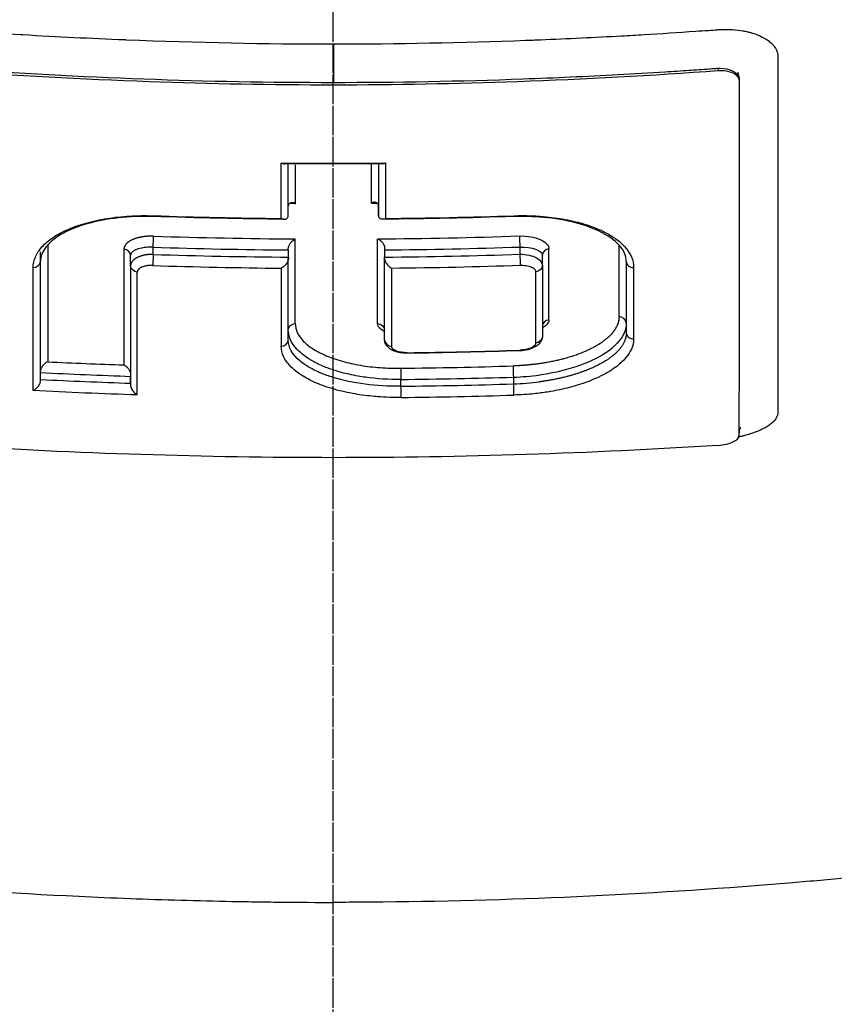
# Model space of a CAD drawing. Header units: millimetres. Extents: x 0 to 4378, y 0 to 2376.
# Tile 143 of 256: x 773 to 784, y 1535 to 1550. Entities that reach past the tile are written whole.
import ezdxf

# ---------------------------------------------------------------- set-up
doc = ezdxf.new("R2010")
doc.units = ezdxf.units.MM
doc.header["$LTSCALE"] = 0.2
doc.linetypes.add('CENTER2', pattern=[1.125, 0.75, -0.125, 0.125, -0.125])
doc.layers.add('02_Center Line', color=1, linetype='CENTER2')

# ---------------------------------------------------------------- blocks, each defined once
blk = doc.blocks.new('A$C2009cf2c')
for p, q in [((-1.922, 947.067), (-1.922, 947.067)), ((-0.93, 947.048), (-0.93, 947.048)), ((5.564, 946.691), (5.564, 946.658)), ((-1.922, 946.512), (-1.922, 946.512)), ((-0.93, 946.493), (-0.93, 946.493)), ((0.928, 946.493), (0.928, 946.493)), ((1.919, 946.512), (1.919, 946.512)), ((5.864, 946.547), (5.864, 946.521)), ((-0.649, 944.559), (-0.649, 945.312)), ((-0.649, 944.705), (-0.649, 945.312)), ((0.654, 945.312), (0.654, 944.559)), ((0.654, 945.312), (0.654, 944.705)), ((0.654, 944.559), (0.654, 944.705)), ((-0.548, 943.003), (-0.548, 944.225)), ((-4.23, 942.321), (-4.23, 944.041)), ((-2.602, 944.002), (-2.602, 944.106)), ((-0.649, 944.067), (-0.649, 943.963)), ((0.743, 944.068), (0.743, 944.068)), ((0.743, 944.068), (0.743, 943.964)), ((2.696, 944.109), (2.696, 944.005)), ((-4.23, 943.901), (-4.23, 943.901)), ((-4.23, 942.173), (-4.23, 943.901)), ((-2.928, 943.837), (-2.928, 943.991)), ((-0.649, 942.913), (-0.649, 943.963)), ((-0.649, 942.765), (-0.649, 943.938)), ((0.742, 942.914), (0.743, 943.964)), ((0.742, 942.766), (0.743, 943.939)), ((3.022, 943.84), (3.022, 943.994)), ((4.235, 943.901), (4.235, 942.873)), ((4.235, 943.901), (4.235, 943.014)), ((-2.928, 943.837), (-2.928, 942.108)), ((-2.928, 943.837), (-2.928, 942.275)), ((-1.922, 943.824), (-1.922, 943.824)), ((-0.93, 943.806), (-0.93, 943.806)), ((1.919, 943.824), (1.919, 943.824)), ((3.022, 943.84), (3.022, 942.969)), ((3.022, 943.84), (3.022, 942.813)), ((-0.649, 942.913), (-0.649, 942.913)), ((0.742, 942.766), (0.742, 942.914)), ((2.926, 942.898), (2.926, 942.898)), ((-0.649, 942.765), (-0.649, 942.765)), ((0.928, 942.358), (0.928, 942.358)), ((-4.23, 942.197), (-4.23, 942.296)), ((-2.928, 942.143), (-2.928, 942.241)), ((0.979, 942.098), (0.979, 942.196)), ((2.608, 942.132), (2.608, 942.231)), ((0.928, 941.936), (0.928, 941.936))]:
    blk.add_line(p, q)
for centre, major_axis, ratio, start_param, end_param in [((-0.759, 1016.699), (-0.008, 82.251), 0.000051, 3.641641, 3.661616), ((0, 1011.586), (71.394, -0.002), 0.928182, 4.701923, 4.722988), ((0.547, 1016.656), (0.005, -81.802), 0.000036, 0.49681, 0.511176), ((0.764, 1016.703), (-0.009, -82.256), 0.00003, 5.763107, 5.783077), ((-0.541, 1016.653), (0.007, 81.799), 0.000022, 2.630735, 2.645107), ((-0.007, 1013.311), (73.954, -0.002), 0.927194, 4.719989, 4.721059), ((0.009, 1013.295), (74.104, -0.002), 0.928107, 4.677143, 4.702178), ((-0.009, 1013.294), (74.104, -0.002), 0.928107, 4.722724, 4.74776), ((0.006, 1013.838), (75.101, -0.002), 0.926936, 4.677744, 4.705038), ((-0.007, 1013.883), (75.149, -0.002), 0.926947, 4.721044, 4.748325), ((0.636, 1016.045), (-0.005, 81.109), 0.000032, 3.591254, 3.62475), ((-4.103, 1015.416), (0.022, 80.346), 0.000056, 2.662169, 2.709604), ((-3.005, 1015.635), (-0.019, -80.621), 0.000055, 5.804404, 5.851627), ((0.007, 1013.899), (75.297, -0.002), 0.927458, 4.677763, 4.703714), ((-0.649, 944.187), (0, 0.135), 0.000363, 3.620466, 3.927231), ((-0.007, 1013.936), (75.337, -0.002), 0.927455, 4.722368, 4.748308), ((0.743, 944.183), (0, 0.131), 0.000579, 2.333892, 2.645879), ((3.098, 1015.684), (0.019, -80.673), 0.000081, 0.450484, 0.478814), ((4.109, 1015.475), (0.02, -80.412), 0.000079, 0.45104, 0.479465), ((-2.603, 943.931), (0.0032, 0.0999), 0.012856, 0.785362, 2.659767), ((0.006, 1013.99), (-75.475, 0.002), 0.92785, 1.536257, 1.562148), ((-0.648, 943.845), (0, 0.133), 0.000491, 0.495311, 0.804225), ((-0.007, 1014.034), (75.523, -0.002), 0.927848, 4.722341, 4.748216), ((0.742, 943.847), (0, 0.133), 0.000583, 5.47928, 5.787408), ((4.335, 943.901), (-0.1, 0), 0.886849, 0.000221, 1.627453), ((4.335, 943.901), (-0.1, 0), 0.886849, 0.000018, 0.000221), ((-4.356, 1015.37), (-0.02, 80.689), 0.000072, 3.571971, 3.621898), ((-2.849, 1015.667), (0.016, -81.06), 0.000069, 0.429761, 0.479504), ((0.007, 1014.044), (-75.665, 0.003), 0.928354, 1.536274, 1.560828), ((-0.755, 1016.036), (-0.005, 81.499), 0.000032, 3.592118, 3.622961), ((-0.008, 1014.089), (75.713, -0.002), 0.928348, 4.723657, 4.748198), ((0.851, 1016.027), (0.008, 81.489), 0.00002, 2.660468, 2.691319), ((2.945, 1015.727), (-0.02, -81.126), 0.000062, 5.803652, 5.831887), ((4.363, 1015.435), (-0.022, -80.762), 0.000059, 5.802861, 5.831224), ((4.335, 942.873), (-0.1, 0), 0.899596, 0.00002, 1.626158), ((-0.006, 1015.207), (78.262, -0.002), 0.928055, 4.726147, 4.746973), ((2.696, 942.664), (-0.0018, 0.0536), 0.018842, 3.145343, 3.705079), ((1.068, 942.628), (-0.0007, 0.0538), 0.007417, 3.1416, 3.707714), ((1.068, 942.628), (-0.0007, 0.0538), 0.007417, 3.137067, 3.1416), ((0.027, 1016.173), (-79.623, 0.001), 0.927139, 1.518638, 1.532479), ((-0.004, 1015.562), (-78.968, 0.002), 0.927077, 1.583258, 1.603845), ((0.027, 1016.194), (-79.789, 0.002), 0.92749, 1.517446, 1.533785), ((0.026, 1016.25), (-79.932, 0.003), 0.927771, 1.517557, 1.533867), ((-0.004, 1015.589), (-79.137, 0.002), 0.92749, 1.583251, 1.603829), ((2.604, 942.952), (-1.638, -0.061), 0.440164, 1.556801, 1.783467), ((0.026, 1016.281), (-80.099, 0.001), 0.92824, 1.516333, 1.535131), ((-0.004, 1015.661), (-79.293, 0.002), 0.927804, 1.583225, 1.603764), ((2.574, 942.746), (-1.548, -0.043), 0.397012, 1.58138, 1.822144), ((-0.004, 1015.688), (-79.462, 0.002), 0.92821, 1.583219, 1.60375), ((5.563, 941.364), (-0.3, -0.023), 0.39536, 1.540952, 3.111749)]:
    blk.add_ellipse(centre, major_axis=major_axis, ratio=ratio, start_param=start_param, end_param=end_param)
for points, knots in [([(-31.28, 945.165), (-31.947, 945.876), (-32.269, 946.705), (-31.75, 947.658), (-31.715, 947.716), (-31.638, 947.837), (-31.596, 947.898), (-31.509, 948.016), (-31.463, 948.075), (-31.22, 948.366), (-30.976, 948.594), (-30.536, 948.931), (-30.376, 949.043), (-29.508, 949.606), (-28.615, 950.042), (-27.265, 950.556), (-26.987, 950.656), (-24.346, 951.558), (-21.31, 952.25), (-15.568, 953.13), (-13.191, 953.41), (-9.442, 953.726), (-8.166, 953.812), (-5.586, 953.955), (-4.261, 954.013), (-2.933, 954.047)], [1.087756, 1.087756, 1.087756, 1.087756, 1.428405, 1.428405, 1.450296, 1.450296, 1.471663, 1.471663, 1.492327, 1.492327, 1.574835, 1.574835, 1.616316, 1.616316, 1.784634, 1.784634, 1.826029, 1.826029, 2.164003, 2.164003, 2.373598, 2.373598, 2.479923, 2.479923, 2.586935, 2.586935, 2.586935, 2.586935]), ([(-20.581, 937.393), (-21.167, 937.58), (-21.725, 937.777), (-22.772, 938.183), (-23.264, 938.394), (-24.638, 939.044), (-25.419, 939.503), (-26.472, 940.294), (-26.828, 940.619), (-27.191, 941.037), (-27.262, 941.126), (-27.361, 941.258), (-27.394, 941.303), (-27.576, 941.567), (-27.694, 941.787), (-27.831, 942.123), (-27.872, 942.244), (-27.936, 942.496), (-27.959, 942.626), (-27.985, 942.891), (-27.987, 943.028), (-27.97, 943.305), (-27.95, 943.444), (-27.889, 943.721), (-27.847, 943.859), (-27.58, 944.558), (-27.185, 945.106), (-26.486, 945.761), (-26.342, 945.886), (-25.869, 946.267), (-25.508, 946.519), (-24.707, 947.013), (-24.265, 947.254), (-23.549, 947.603), (-23.304, 947.716), (-22.797, 947.938), (-22.535, 948.046), (-21.999, 948.258), (-21.72, 948.363), (-21.147, 948.568), (-20.844, 948.671), (-20.405, 948.813), (-20.262, 948.859), (-17.851, 949.605), (-15.19, 950.176), (-11.896, 950.639), (-11.527, 950.688), (-10.501, 950.815), (-9.837, 950.888), (-8.16, 951.051), (-7.133, 951.131), (-5.569, 951.224), (-5.045, 951.25), (-3.992, 951.294), (-3.464, 951.312), (-2.933, 951.326)], [0.00002, 0.00002, 0.00002, 0.00002, 0.259158, 0.259158, 0.518708, 0.518708, 1.038075, 1.038075, 1.384705, 1.384705, 1.477831, 1.477831, 1.526561, 1.526561, 1.759973, 1.759973, 1.890971, 1.890971, 2.029156, 2.029156, 2.171186, 2.171186, 2.316283, 2.316283, 2.460898, 2.460898, 3.049329, 3.049329, 3.189055, 3.189055, 3.478614, 3.478614, 3.769885, 3.769885, 3.913253, 3.913253, 4.056001, 4.056001, 4.19686, 4.19686, 4.341119, 4.341119, 4.411312, 4.411312, 5.498875, 5.498875, 5.634552, 5.634552, 5.872375, 5.872375, 6.229939, 6.229939, 6.408513, 6.408513, 6.587137, 6.587137, 6.587137, 6.587137]), ([(3.067, 951.322), (4.126, 951.294), (5.172, 951.249), (7.244, 951.123), (8.265, 951.042), (9.932, 950.879), (10.592, 950.805), (11.611, 950.677), (11.978, 950.628), (15.251, 950.164), (17.895, 949.594), (20.291, 948.851), (20.433, 948.805), (20.871, 948.663), (21.175, 948.56), (21.75, 948.353), (22.029, 948.248), (22.564, 948.036), (22.824, 947.927), (23.331, 947.704), (23.576, 947.591), (24.29, 947.242), (24.73, 947), (25.53, 946.506), (25.889, 946.254), (26.36, 945.872), (26.504, 945.746), (27.199, 945.091), (27.591, 944.543), (27.854, 943.843), (27.895, 943.705), (27.955, 943.428), (27.974, 943.289), (27.989, 943.012), (27.986, 942.876), (27.958, 942.611), (27.934, 942.481), (27.885, 942.292), (27.867, 942.231), (27.807, 942.054), (27.758, 941.935), (27.651, 941.714), (27.593, 941.609), (27.294, 941.126), (26.967, 940.75), (26.236, 940.104), (25.874, 939.833), (24.852, 939.172), (24.133, 938.788), (22.908, 938.242), (22.475, 938.064), (21.564, 937.721), (21.084, 937.553), (20.582, 937.393)], [0.000005, 0.000005, 0.000005, 0.000005, 0.319511, 0.319511, 0.639479, 0.639479, 0.852403, 0.852403, 0.973891, 0.973891, 1.947625, 1.947625, 2.010365, 2.010365, 2.139691, 2.139691, 2.265575, 2.265575, 2.393345, 2.393345, 2.521559, 2.521559, 2.781941, 2.781941, 3.041001, 3.041001, 3.166048, 3.166048, 3.692233, 3.692233, 3.821507, 3.821507, 3.951206, 3.951206, 4.07808, 4.07808, 4.201324, 4.201324, 4.258471, 4.258471, 4.368502, 4.368502, 4.468635, 4.468635, 4.831764, 4.831764, 5.102761, 5.102761, 5.508805, 5.508805, 5.711646, 5.711646, 5.914059, 5.914059, 5.914059, 5.914059]), ([(0.009, 950.823), (-1.128, 950.823), (-2.276, 950.804), (-4.534, 950.726), (-5.688, 950.664), (-8.127, 950.482), (-9.404, 950.355), (-13.452, 949.838), (-16.034, 949.329), (-20.77, 947.98), (-22.793, 947.122), (-25.516, 945.305), (-26.47, 944.258), (-26.709, 942.586), (-26.63, 942.09), (-26.035, 940.853), (-25.328, 940.129), (-22.925, 938.537), (-21.315, 937.909), (-20.252, 937.534)], [-3.557548, -3.557548, -3.557548, -3.557548, -3.349945, -3.349945, -3.131371, -3.131371, -2.88131, -2.88131, -2.314192, -2.314192, -1.681115, -1.681115, -1.111984, -1.111984, -0.864569, -0.864569, -0.492008, -0.492008, -0.000015, -0.000015, -0.000015, -0.000015]), ([(20.254, 937.534), (21.316, 937.909), (22.924, 938.536), (25.326, 940.126), (26.033, 940.85), (26.63, 942.085), (26.71, 942.581), (26.475, 944.251), (25.525, 945.3), (22.805, 947.118), (20.784, 947.976), (16.051, 949.326), (13.47, 949.836), (9.424, 950.353), (8.146, 950.481), (5.708, 950.663), (4.554, 950.725), (2.295, 950.803), (1.147, 950.823), (0.009, 950.823)], [-5.847616, -5.847616, -5.847616, -5.847616, -5.038817, -5.038817, -4.426364, -4.426364, -4.019655, -4.019655, -3.083823, -3.083823, -2.043533, -2.043533, -1.111663, -1.111663, -0.700523, -0.700523, -0.341482, -0.341482, 0, 0, 0, 0]), ([(-5.962, 947.222), (-5.903, 947.233), (-5.846, 947.241), (-5.787, 947.246), (-5.744, 947.25), (-5.679, 947.252), (-5.638, 947.251), (-5.623, 947.251), (-5.611, 947.251), (-5.605, 947.25), (-5.584, 947.249), (-5.542, 947.247), (-5.479, 947.242), (-5.426, 947.239), (-5.329, 947.231), (-5.263, 947.227), (-5.252, 947.226), (-5.241, 947.226), (-5.232, 947.225), (-4.989, 947.208), (-4.758, 947.194), (-4.512, 947.179), (-4.503, 947.178), (-4.494, 947.178), (-4.485, 947.177), (-3.978, 947.147), (-3.517, 947.124), (-3.008, 947.104), (-3.002, 947.103), (-2.996, 947.103), (-2.99, 947.103), (-1.958, 947.061), (-0.982, 947.042), (0.003, 947.042)], [0, 0, 0, 0, 0.03125, 0.03125, 0.03125, 0.053883, 0.053883, 0.053883, 0.0625, 0.0625, 0.0625, 0.09375, 0.09375, 0.09375, 0.120399, 0.120399, 0.120399, 0.125, 0.125, 0.125, 0.245614, 0.245614, 0.245614, 0.25, 0.25, 0.25, 0.497095, 0.497095, 0.497095, 0.5, 0.5, 0.5, 1, 1, 1, 1]), ([(0.003, 947.042), (0.918, 947.042), (1.875, 947.061), (2.779, 947.095), (2.851, 947.097), (2.923, 947.1), (2.996, 947.103), (3.383, 947.119), (3.783, 947.138), (4.166, 947.159), (4.275, 947.165), (4.383, 947.171), (4.491, 947.178), (4.737, 947.192), (4.983, 947.208), (5.238, 947.226), (5.299, 947.23), (5.362, 947.234), (5.424, 947.238), (5.466, 947.241), (5.509, 947.245), (5.552, 947.247), (5.572, 947.249), (5.591, 947.25), (5.611, 947.251), (5.72, 947.255), (5.824, 947.248), (5.919, 947.231), (5.935, 947.229), (5.951, 947.225), (5.967, 947.222)], [0, 0, 0, 0, 0.0625, 0.0625, 0.0625, 0.0674467, 0.0674467, 0.0674467, 0.09375, 0.09375, 0.09375, 0.1011986, 0.1011986, 0.1011986, 0.1181477, 0.1181477, 0.1181477, 0.1222453, 0.1222453, 0.1222453, 0.125, 0.125, 0.125, 0.1262746, 0.1262746, 0.1262746, 0.133446, 0.133446, 0.133446, 0.1346715, 0.1346715, 0.1346715, 0.1346715]), ([(5.967, 947.222), (5.967, 947.222), (5.967, 947.222), (5.967, 947.222), (5.983, 947.219), (5.998, 947.215), (6.013, 947.211), (6.028, 947.208), (6.043, 947.203), (6.057, 947.199), (6.086, 947.191), (6.113, 947.181), (6.14, 947.17), (6.151, 947.166), (6.162, 947.161), (6.172, 947.156), (6.211, 947.138), (6.247, 947.118), (6.278, 947.096), (6.298, 947.082), (6.315, 947.067), (6.331, 947.052), (6.342, 947.042), (6.352, 947.032), (6.36, 947.021), (6.365, 947.016), (6.369, 947.01), (6.373, 947.004), (6.397, 946.973), (6.414, 946.933), (6.421, 946.9), (6.423, 946.892), (6.425, 946.884), (6.425, 946.877)], [0.13467149, 0.13467149, 0.13467149, 0.13467149, 0.13467577, 0.13467577, 0.13467577, 0.13590742, 0.13590742, 0.13590742, 0.13713858, 0.13713858, 0.13713858, 0.13959007, 0.13959007, 0.13959007, 0.140625, 0.140625, 0.140625, 0.14441188, 0.14441188, 0.14441188, 0.14682819, 0.14682819, 0.14682819, 0.1484375, 0.1484375, 0.1484375, 0.1492622, 0.1492622, 0.1492622, 0.15366753, 0.15366753, 0.15366753, 0.15478892, 0.15478892, 0.15478892, 0.15478892]), ([(6.425, 946.877), (6.426, 946.867), (6.426, 946.859), (6.427, 946.852), (6.427, 946.838), (6.426, 946.816), (6.426, 946.791), (6.427, 946.756), (6.426, 946.715), (6.427, 946.681), (6.427, 946.679), (6.427, 946.677), (6.427, 946.675), (6.427, 946.617), (6.427, 946.556), (6.427, 946.499), (6.427, 946.487), (6.427, 946.475), (6.427, 946.463), (6.427, 946.358), (6.427, 946.246), (6.427, 946.151), (6.427, 945.974), (6.427, 945.794), (6.427, 945.61), (6.427, 945.571), (6.427, 945.533), (6.427, 945.494), (6.427, 945.382), (6.427, 945.268), (6.427, 945.154), (6.427, 945.039), (6.427, 944.903), (6.427, 944.807), (6.427, 944.758), (6.427, 944.709), (6.427, 944.659), (6.427, 944.443), (6.427, 944.223), (6.427, 943.998), (6.427, 943.869), (6.427, 943.739), (6.427, 943.608), (6.427, 943.523), (6.427, 943.437), (6.427, 943.35), (6.427, 943.229), (6.427, 943.107), (6.427, 942.984), (6.427, 942.898), (6.427, 942.813), (6.427, 942.726), (6.427, 942.707), (6.427, 942.687), (6.427, 942.667), (6.427, 942.561), (6.427, 942.442), (6.427, 942.348), (6.427, 942.275), (6.427, 942.2), (6.427, 942.126), (6.427, 942.028), (6.427, 941.931), (6.427, 941.835), (6.427, 941.818), (6.427, 941.802), (6.427, 941.786), (6.427, 941.778), (6.427, 941.771), (6.427, 941.763), (6.427, 941.751), (6.427, 941.739), (6.427, 941.727), (6.427, 941.716), (6.426, 941.704), (6.423, 941.692), (6.413, 941.65), (6.386, 941.609), (6.341, 941.569), (6.334, 941.562), (6.326, 941.556), (6.318, 941.549)], [0.1547889, 0.1547889, 0.1547889, 0.1547889, 0.15625, 0.15625, 0.15625, 0.1593979, 0.1593979, 0.1593979, 0.1637965, 0.1637965, 0.1637965, 0.1640625, 0.1640625, 0.1640625, 0.171875, 0.171875, 0.171875, 0.1734917, 0.1734917, 0.1734917, 0.1875, 0.1875, 0.1875, 0.213324, 0.213324, 0.213324, 0.21875, 0.21875, 0.21875, 0.234375, 0.234375, 0.234375, 0.25, 0.25, 0.25, 0.2579257, 0.2579257, 0.2579257, 0.2926672, 0.2926672, 0.2926672, 0.3125, 0.3125, 0.3125, 0.3255033, 0.3255033, 0.3255033, 0.34375, 0.34375, 0.34375, 0.3564771, 0.3564771, 0.3564771, 0.359375, 0.359375, 0.359375, 0.375, 0.375, 0.375, 0.3873006, 0.3873006, 0.3873006, 0.40346, 0.40346, 0.40346, 0.40625, 0.40625, 0.40625, 0.4075224, 0.4075224, 0.4075224, 0.409563, 0.409563, 0.409563, 0.4116065, 0.4116065, 0.4116065, 0.4185939, 0.4185939, 0.4185939, 0.4197379, 0.4197379, 0.4197379, 0.4197379]), ([(-5.558, 946.657), (-4.594, 946.588), (-3.629, 946.536), (-1.773, 946.469), (-0.887, 946.453), (0.893, 946.453), (1.779, 946.47), (3.634, 946.536), (4.6, 946.588), (5.564, 946.658)], [-1.113248, -1.113248, -1.113248, -1.113248, -0.82321, -0.82321, -0.556619, -0.556619, -0.289996, -0.289996, 0, 0, 0, 0]), ([(-5.477, 946.685), (-4.565, 946.621), (-3.652, 946.571), (-1.825, 946.504), (-0.911, 946.487), (0.003, 946.487)], [0, 0, 0, 0, 0.5, 0.5, 1, 1, 1, 1]), ([(0.003, 946.487), (0.917, 946.487), (1.831, 946.504), (2.745, 946.538), (3.201, 946.554), (3.658, 946.575), (4.114, 946.6), (4.342, 946.612), (4.57, 946.626), (4.798, 946.64), (4.855, 946.643), (4.912, 946.647), (4.969, 946.651), (5.026, 946.654), (5.083, 946.658), (5.14, 946.662), (5.238, 946.668), (5.336, 946.675), (5.433, 946.682), (5.447, 946.683), (5.461, 946.684), (5.474, 946.685)], [0.0000001, 0.0000001, 0.0000001, 0.0000001, 0.492771, 0.492771, 0.492771, 0.7391565, 0.7391565, 0.7391565, 0.8623493, 0.8623493, 0.8623493, 0.8931475, 0.8931475, 0.8931475, 0.9239457, 0.9239457, 0.9239457, 0.9766944, 0.9766944, 0.9766944, 0.9841395, 0.9841395, 0.9841395, 0.9841395]), ([(5.474, 946.685), (5.477, 946.685), (5.48, 946.685), (5.482, 946.685), (5.499, 946.687), (5.515, 946.688), (5.532, 946.689), (5.543, 946.69), (5.553, 946.69), (5.564, 946.691)], [0.98413947, 0.98413947, 0.98413947, 0.98413947, 0.98554205, 0.98554205, 0.98554205, 0.99438973, 0.99438973, 0.99438973, 0.99999998, 0.99999998, 0.99999998, 0.99999998]), ([(5.564, 946.691), (5.572, 946.692), (5.581, 946.692), (5.59, 946.692), (5.655, 946.692), (5.721, 946.676), (5.767, 946.655), (5.823, 946.63), (5.863, 946.589), (5.864, 946.547)], [0, 0, 0, 0, 0.0564556, 0.0564556, 0.0564556, 0.4856693, 0.4856693, 0.4856693, 0.9999985, 0.9999985, 0.9999985, 0.9999985]), ([(5.564, 946.658), (5.643, 946.663), (5.718, 946.65), (5.773, 946.624), (5.828, 946.599), (5.863, 946.563), (5.864, 946.521)], [0, 0, 0, 0, 0.500515, 0.500515, 0.500515, 1, 1, 1, 1]), ([(5.846, 946.636), (5.846, 946.636), (5.846, 946.636), (5.846, 946.634), (5.847, 946.633), (5.847, 946.629), (5.847, 946.626), (5.848, 946.618), (5.849, 946.612), (5.853, 946.595), (5.856, 946.584), (5.86, 946.573)], [0.9037999, 0.9037999, 0.9037999, 0.9037999, 0.90458467, 0.90458467, 0.90555985, 0.90555985, 0.90703281, 0.90703281, 0.90970485, 0.90970485, 0.91423289, 0.91423289, 0.91423289, 0.91423289]), ([(5.864, 946.521), (5.864, 945.551), (5.864, 944.638), (5.864, 942.923), (5.864, 942.123), (5.863, 941.383)], [-1.119708, -1.119708, -1.119708, -1.119708, -0.559623, -0.559623, -0.000001, -0.000001, -0.000001, -0.000001]), ([(-0.749, 945.324), (-0.747, 945.322), (-0.745, 945.321), (-0.735, 945.317), (-0.726, 945.314), (-0.714, 945.312), (-0.71, 945.312), (-0.706, 945.312)], [-0.000875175, -0.000875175, -0.000875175, -0.000875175, 0, 0, 0.003670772, 0.003670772, 0.005581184, 0.005581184, 0.005581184, 0.005581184]), ([(0.712, 945.312), (0.724, 945.312), (0.736, 945.315), (0.751, 945.322), (0.753, 945.322), (0.755, 945.324)], [0.009344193, 0.009344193, 0.009344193, 0.009344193, 0.014404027, 0.014404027, 0.015176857, 0.015176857, 0.015176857, 0.015176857]), ([(-0.643, 944.726), (-0.639, 944.733), (-0.633, 944.739), (-0.62, 944.748), (-0.612, 944.751), (-0.596, 944.754), (-0.588, 944.754), (-0.572, 944.752), (-0.563, 944.75), (-0.552, 944.745), (-0.55, 944.744), (-0.548, 944.743)], [0.00000446, 0.00000446, 0.00000446, 0.00000446, 0.00315582, 0.00315582, 0.00647054, 0.00647054, 0.00967903, 0.00967903, 0.01290135, 0.01290135, 0.01364303, 0.01364303, 0.01364303, 0.01364303]), ([(0.648, 944.727), (0.646, 944.73), (0.644, 944.732), (0.635, 944.743), (0.626, 944.749), (0.607, 944.755), (0.598, 944.756), (0.579, 944.754), (0.569, 944.752), (0.558, 944.746), (0.555, 944.745), (0.553, 944.743)], [-0.01552143, -0.01552143, -0.01552143, -0.01552143, -0.01394941, -0.01394941, -0.00870943, -0.00870943, -0.00449248, -0.00449248, 0, 0, 0.00105534, 0.00105534, 0.00105534, 0.00105534]), ([(-0.643, 944.726), (-0.644, 944.723), (-0.646, 944.719), (-0.648, 944.712), (-0.648, 944.709), (-0.649, 944.705)], [-0.003051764, -0.003051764, -0.003051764, -0.003051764, -0.001475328, -0.001475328, -0.000001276, -0.000001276, -0.000001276, -0.000001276]), ([(0.654, 944.705), (0.654, 944.709), (0.653, 944.712), (0.651, 944.719), (0.65, 944.723), (0.648, 944.727)], [-0.003257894, -0.003257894, -0.003257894, -0.003257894, -0.001782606, -0.001782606, -0.000132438, -0.000132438, -0.000132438, -0.000132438]), ([(-4.336, 943.812), (-4.336, 943.865), (-4.325, 943.917), (-4.303, 943.968), (-4.281, 944.019), (-4.248, 944.068), (-4.205, 944.115), (-4.162, 944.162), (-4.109, 944.207), (-4.046, 944.249), (-3.983, 944.291), (-3.911, 944.33), (-3.831, 944.364), (-3.751, 944.399), (-3.663, 944.43), (-3.568, 944.456), (-3.474, 944.482), (-3.373, 944.504), (-3.268, 944.521), (-3.163, 944.538), (-3.054, 944.55), (-2.943, 944.556), (-2.832, 944.563), (-2.718, 944.564), (-2.604, 944.561)], [0, 0, 0, 0, 0.125, 0.125, 0.125, 0.25, 0.25, 0.25, 0.375, 0.375, 0.375, 0.499999, 0.499999, 0.499999, 0.625, 0.625, 0.625, 0.75, 0.75, 0.75, 0.875, 0.875, 0.875, 1, 1, 1, 1]), ([(-2.604, 944.55), (-2.772, 944.556), (-2.943, 944.549), (-3.271, 944.512), (-3.431, 944.481), (-3.717, 944.397), (-3.844, 944.343), (-4.036, 944.228), (-4.106, 944.166), (-4.204, 944.039), (-4.23, 943.971), (-4.23, 943.901)], [0.0000037, 0.0000037, 0.0000037, 0.0000037, 0.0505873, 0.0505873, 0.1033103, 0.1033103, 0.1569187, 0.1569187, 0.2068625, 0.2068625, 0.2614584, 0.2614584, 0.2614584, 0.2614584]), ([(-0.749, 944.521), (-0.747, 944.52), (-0.745, 944.519), (-0.733, 944.514), (-0.723, 944.512), (-0.704, 944.51), (-0.695, 944.511), (-0.68, 944.515), (-0.674, 944.518), (-0.663, 944.527), (-0.658, 944.531), (-0.655, 944.538)], [-0.00093187, -0.00093187, -0.00093187, -0.00093187, 0, 0, 0.00436612, 0.00436612, 0.00867322, 0.00867322, 0.01202355, 0.01202355, 0.01490186, 0.01490186, 0.01490186, 0.01490186]), ([(-0.655, 944.538), (-0.653, 944.541), (-0.651, 944.545), (-0.649, 944.552), (-0.649, 944.556), (-0.649, 944.559)], [0.000120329, 0.000120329, 0.000120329, 0.000120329, 0.001765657, 0.001765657, 0.003236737, 0.003236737, 0.003236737, 0.003236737]), ([(0.654, 944.559), (0.654, 944.556), (0.655, 944.552), (0.657, 944.545), (0.658, 944.541), (0.66, 944.538)], [0.000001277, 0.000001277, 0.000001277, 0.000001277, 0.001472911, 0.001472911, 0.003117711, 0.003117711, 0.003117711, 0.003117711]), ([(0.755, 944.521), (0.753, 944.52), (0.751, 944.519), (0.737, 944.513), (0.724, 944.511), (0.702, 944.511), (0.691, 944.513), (0.677, 944.52), (0.673, 944.523), (0.666, 944.53), (0.663, 944.533), (0.66, 944.538)], [-0.01576575, -0.01576575, -0.01576575, -0.01576575, -0.0149023, -0.0149023, -0.00948324, -0.00948324, -0.00441114, -0.00441114, -0.00209553, -0.00209553, -0.00007679, -0.00007679, -0.00007679, -0.00007679]), ([(4.235, 943.901), (4.235, 943.985), (4.197, 944.073), (4.035, 944.232), (3.926, 944.302), (3.678, 944.41), (3.543, 944.452), (3.246, 944.516), (3.081, 944.537), (2.813, 944.551), (2.711, 944.552), (2.609, 944.548)], [0, 0, 0, 0, 0.0707494, 0.0707494, 0.1293121, 0.1293121, 0.1794084, 0.1794084, 0.2307931, 0.2307931, 0.2612526, 0.2612526, 0.2612526, 0.2612526]), ([(2.61, 944.561), (2.694, 944.564), (2.779, 944.564), (2.863, 944.561), (2.892, 944.56), (2.92, 944.558), (2.949, 944.557), (3.006, 944.553), (3.062, 944.548), (3.118, 944.542), (3.171, 944.536), (3.223, 944.529), (3.274, 944.521), (3.379, 944.504), (3.48, 944.483), (3.574, 944.456), (3.579, 944.455), (3.584, 944.454), (3.589, 944.452), (3.661, 944.432), (3.729, 944.408), (3.793, 944.383), (3.808, 944.377), (3.822, 944.371), (3.836, 944.364), (3.876, 944.347), (3.913, 944.329), (3.949, 944.311), (3.985, 944.291), (4.02, 944.271), (4.051, 944.249), (4.068, 944.238), (4.084, 944.227), (4.099, 944.216), (4.142, 944.184), (4.179, 944.15), (4.211, 944.115), (4.245, 944.077), (4.274, 944.038), (4.295, 943.997), (4.3, 943.988), (4.304, 943.978), (4.309, 943.968), (4.33, 943.917), (4.341, 943.865), (4.341, 943.812)], [0, 0, 0, 0, 0.093194, 0.093194, 0.093194, 0.125, 0.125, 0.125, 0.189042, 0.189042, 0.189042, 0.25, 0.25, 0.25, 0.375001, 0.375001, 0.375001, 0.38152, 0.38152, 0.38152, 0.477845, 0.477845, 0.477845, 0.5, 0.5, 0.5, 0.56152, 0.56152, 0.56152, 0.625001, 0.625001, 0.625001, 0.658058, 0.658058, 0.658058, 0.75, 0.75, 0.75, 0.850773, 0.850773, 0.850773, 0.875, 0.875, 0.875, 1, 1, 1, 1]), ([(-0.649, 944.091), (-0.648, 944.098), (-0.647, 944.104), (-0.644, 944.118), (-0.641, 944.125), (-0.631, 944.146), (-0.622, 944.161), (-0.601, 944.185), (-0.591, 944.196), (-0.566, 944.216), (-0.555, 944.222), (-0.548, 944.225)], [0.00005399, 0.00005399, 0.00005399, 0.00005399, 0.00205261, 0.00205261, 0.00430952, 0.00430952, 0.00906863, 0.00906863, 0.01302984, 0.01302984, 0.01836274, 0.01836274, 0.01836274, 0.01836274]), ([(0.642, 944.226), (0.642, 944.226), (0.642, 944.226), (0.651, 944.223), (0.663, 944.218), (0.688, 944.199), (0.698, 944.19), (0.718, 944.166), (0.727, 944.152), (0.738, 944.125), (0.741, 944.113), (0.742, 944.099), (0.743, 944.096), (0.743, 944.092)], [-0.00010774, -0.00010774, -0.00010774, -0.00010774, 0, 0, 0.00301016, 0.00301016, 0.00518551, 0.00518551, 0.0079686, 0.0079686, 0.01017461, 0.01017461, 0.01088966, 0.01088966, 0.01088966, 0.01088966]), ([(2.691, 944.268), (2.747, 944.27), (2.804, 944.266), (2.854, 944.257), (2.956, 944.239), (3.038, 944.203), (3.083, 944.157), (3.106, 944.134), (3.118, 944.109), (3.118, 944.083)], [0, 0, 0, 0, 0.250033, 0.250033, 0.250033, 0.75, 0.75, 0.75, 1, 1, 1, 1]), ([(-2.602, 944.106), (-2.623, 944.107), (-2.646, 944.107), (-2.669, 944.106), (-2.691, 944.105), (-2.713, 944.103), (-2.733, 944.1), (-2.78, 944.094), (-2.817, 944.083), (-2.834, 944.077), (-2.836, 944.076), (-2.838, 944.075), (-2.839, 944.075), (-2.86, 944.067), (-2.887, 944.055), (-2.906, 944.035), (-2.919, 944.023), (-2.928, 944.009), (-2.928, 943.991)], [0, 0, 0, 0, 0.1204224, 0.1204224, 0.1204224, 0.2334986, 0.2334986, 0.2334986, 0.5, 0.5, 0.5, 0.524836, 0.524836, 0.524836, 0.8181159, 0.8181159, 0.8181159, 1, 1, 1, 1]), ([(-0.649, 943.938), (-0.649, 943.931), (-0.65, 943.924), (-0.654, 943.909), (-0.657, 943.901), (-0.669, 943.878), (-0.68, 943.862), (-0.702, 943.838), (-0.711, 943.83), (-0.73, 943.815), (-0.74, 943.809), (-0.749, 943.804)], [-0.01932859, -0.01932859, -0.01932859, -0.01932859, -0.01686752, -0.01686752, -0.01403596, -0.01403596, -0.0080494, -0.0080494, -0.00399872, -0.00399872, 0, 0, 0, 0]), ([(0.743, 943.939), (0.743, 943.936), (0.743, 943.932), (0.745, 943.92), (0.748, 943.91), (0.76, 943.884), (0.771, 943.868), (0.792, 943.843), (0.802, 943.833), (0.824, 943.815), (0.834, 943.809), (0.844, 943.805)], [0, 0, 0, 0, 0.00105443, 0.00105443, 0.00390422, 0.00390422, 0.00841748, 0.00841748, 0.01167124, 0.01167124, 0.01536804, 0.01536804, 0.01536804, 0.01536804]), ([(2.696, 944.005), (2.782, 944.007), (2.892, 943.978), (2.927, 943.96), (2.957, 943.945), (3.008, 943.914), (3.02, 943.86), (3.021, 943.853), (3.022, 943.847), (3.022, 943.84)], [0, 0, 0, 0, 0.4992992, 0.4992992, 0.4992992, 0.9482076, 0.9482076, 0.9482076, 1, 1, 1, 1]), ([(-2.607, 943.843), (-2.621, 943.843), (-2.634, 943.843), (-2.645, 943.843), (-2.649, 943.843), (-2.653, 943.842), (-2.656, 943.842), (-2.666, 943.841), (-2.675, 943.841), (-2.683, 943.84), (-2.686, 943.839), (-2.689, 943.839), (-2.691, 943.838), (-2.701, 943.837), (-2.709, 943.835), (-2.717, 943.834), (-2.725, 943.832), (-2.732, 943.83), (-2.738, 943.828), (-2.744, 943.826), (-2.75, 943.824), (-2.755, 943.822), (-2.761, 943.82), (-2.766, 943.818), (-2.77, 943.816), (-2.78, 943.812), (-2.788, 943.808), (-2.794, 943.803), (-2.8, 943.8), (-2.805, 943.796), (-2.81, 943.792), (-2.825, 943.778), (-2.832, 943.763), (-2.831, 943.748)], [0, 0, 0, 0, 0.046422, 0.046422, 0.046422, 0.063135, 0.063135, 0.063135, 0.11053, 0.11053, 0.11053, 0.12627, 0.12627, 0.12627, 0.18889, 0.18889, 0.18889, 0.251509, 0.251509, 0.251509, 0.313558, 0.313558, 0.313558, 0.37668, 0.37668, 0.37668, 0.501837, 0.501837, 0.501837, 0.609274, 0.609274, 0.609274, 1, 1, 1, 1]), ([(2.701, 943.846), (2.73, 943.847), (2.759, 943.845), (2.787, 943.841), (2.814, 943.837), (2.838, 943.83), (2.859, 943.822), (2.88, 943.813), (2.897, 943.802), (2.908, 943.79), (2.92, 943.778), (2.926, 943.765), (2.926, 943.751)], [0, 0, 0, 0, 0.25, 0.25, 0.25, 0.5, 0.5, 0.5, 0.75, 0.75, 0.75, 1, 1, 1, 1]), ([(3.118, 943.059), (3.118, 943.043), (3.113, 943.026), (3.103, 943.01), (3.092, 942.993), (3.076, 942.977), (3.053, 942.96), (3.044, 942.953), (3.034, 942.947), (3.023, 942.94)], [0, 0, 0, 0, 0.2504489, 0.2504489, 0.2504489, 0.5009372, 0.5009372, 0.5009372, 0.5989114, 0.5989114, 0.5989114, 0.5989114]), ([(0.979, 942.196), (0.805, 942.194), (0.633, 942.205), (0.468, 942.228), (0.431, 942.233), (0.394, 942.238), (0.359, 942.245), (0.314, 942.252), (0.27, 942.261), (0.228, 942.271), (0.151, 942.288), (0.107, 942.298), (0.008, 942.331), (-0.055, 942.351), (-0.114, 942.373), (-0.169, 942.397), (-0.203, 942.412), (-0.234, 942.427), (-0.265, 942.443), (-0.305, 942.465), (-0.343, 942.487), (-0.378, 942.511), (-0.413, 942.535), (-0.462, 942.575), (-0.474, 942.586), (-0.525, 942.631), (-0.649, 942.735), (-0.649, 942.913)], [0, 0, 0, 0, 0.25, 0.25, 0.25, 0.3057667, 0.3057667, 0.3057667, 0.375, 0.375, 0.375, 0.5, 0.5, 0.5, 0.5781771, 0.5781771, 0.5781771, 0.625, 0.625, 0.625, 0.6875, 0.6875, 0.6875, 0.75, 0.75, 0.75, 0.999996, 0.999996, 0.999996, 0.999996]), ([(-0.548, 943.003), (-0.548, 942.96), (-0.538, 942.917), (-0.519, 942.874), (-0.5, 942.832), (-0.47, 942.791), (-0.432, 942.751), (-0.394, 942.711), (-0.347, 942.673), (-0.291, 942.638), (-0.235, 942.602), (-0.171, 942.569), (-0.101, 942.54), (-0.03, 942.51), (0.047, 942.483), (0.13, 942.46), (0.213, 942.436), (0.302, 942.417), (0.394, 942.401), (0.486, 942.386), (0.582, 942.374), (0.68, 942.367), (0.778, 942.36), (0.878, 942.357), (0.978, 942.358)], [0, 0, 0, 0, 0.125, 0.125, 0.125, 0.25, 0.25, 0.25, 0.375, 0.375, 0.375, 0.5, 0.5, 0.5, 0.625, 0.625, 0.625, 0.75, 0.75, 0.75, 0.875, 0.875, 0.875, 1, 1, 1, 1]), ([(0.742, 942.887), (0.715, 942.901), (0.693, 942.917), (0.675, 942.933), (0.664, 942.944), (0.655, 942.956), (0.65, 942.968), (0.644, 942.98), (0.642, 942.992), (0.642, 943.004)], [0.5605287, 0.5605287, 0.5605287, 0.5605287, 0.7509063, 0.7509063, 0.7509063, 0.875453, 0.875453, 0.875453, 1, 1, 1, 1]), ([(4.235, 943.014), (4.236, 942.913), (4.189, 942.822), (4.123, 942.744), (4.058, 942.666), (4.004, 942.62), (3.884, 942.547), (3.844, 942.523), (3.801, 942.5), (3.756, 942.478), (3.6, 942.404), (3.42, 942.345), (3.229, 942.304), (3.146, 942.286), (3.061, 942.272), (2.976, 942.26)], [0, 0, 0, 0, 0.25, 0.25, 0.25, 0.5, 0.5, 0.5, 0.5839635, 0.5839635, 0.5839635, 0.8742063, 0.8742063, 0.8742063, 1, 1, 1, 1]), ([(0.979, 942.098), (0.627, 942.094), (0.277, 942.14), (-0.003, 942.226), (-0.064, 942.245), (-0.122, 942.265), (-0.175, 942.287), (-0.211, 942.302), (-0.244, 942.317), (-0.276, 942.333), (-0.357, 942.374), (-0.426, 942.418), (-0.482, 942.466), (-0.59, 942.558), (-0.649, 942.661), (-0.649, 942.765)], [0, 0, 0, 0, 0.4109052, 0.4109052, 0.4109052, 0.5000049, 0.5000049, 0.5000049, 0.5590367, 0.5590367, 0.5590367, 0.7086872, 0.7086872, 0.7086872, 0.9999925, 0.9999925, 0.9999925, 0.9999925]), ([(1.069, 942.574), (1.041, 942.574), (1.012, 942.576), (0.956, 942.584), (0.929, 942.59), (0.872, 942.609), (0.842, 942.623), (0.803, 942.651), (0.79, 942.663), (0.77, 942.686), (0.763, 942.697), (0.752, 942.717), (0.749, 942.727), (0.744, 942.746), (0.743, 942.756), (0.742, 942.765)], [0, 0, 0, 0, 0.00847318, 0.00847318, 0.01746871, 0.01746871, 0.02861115, 0.02861115, 0.03460781, 0.03460781, 0.03915272, 0.03915272, 0.04269381, 0.04269381, 0.04637462, 0.04637462, 0.04637462, 0.04637462]), ([(4.341, 942.783), (4.341, 942.733), (4.33, 942.683), (4.308, 942.634), (4.304, 942.624), (4.299, 942.613), (4.293, 942.603), (4.272, 942.564), (4.244, 942.526), (4.21, 942.489), (4.189, 942.465), (4.165, 942.442), (4.139, 942.42), (4.112, 942.397), (4.083, 942.374), (4.051, 942.353), (4.042, 942.346), (4.032, 942.34), (4.023, 942.333), (3.98, 942.306), (3.933, 942.279), (3.883, 942.254), (3.867, 942.246), (3.852, 942.238), (3.836, 942.231), (3.756, 942.193), (3.669, 942.159), (3.575, 942.128), (3.565, 942.125), (3.555, 942.122), (3.545, 942.119), (3.459, 942.092), (3.369, 942.069), (3.276, 942.049), (3.232, 942.039), (3.188, 942.031), (3.144, 942.023), (3.08, 942.012), (3.016, 942.003), (2.951, 941.995), (2.936, 941.994), (2.921, 941.992), (2.906, 941.99), (2.809, 941.98), (2.711, 941.974), (2.612, 941.971)], [0, 0, 0, 0, 0.124961, 0.124961, 0.124961, 0.151074, 0.151074, 0.151074, 0.25, 0.25, 0.25, 0.31207, 0.31207, 0.31207, 0.375, 0.375, 0.375, 0.39351, 0.39351, 0.39351, 0.475398, 0.475398, 0.475398, 0.5, 0.5, 0.5, 0.625, 0.625, 0.625, 0.638241, 0.638241, 0.638241, 0.75, 0.75, 0.75, 0.801734, 0.801734, 0.801734, 0.874941, 0.874941, 0.874941, 0.891604, 0.891604, 0.891604, 1, 1, 1, 1]), ([(3.022, 942.812), (3.022, 942.797), (3.018, 942.781), (3.006, 942.751), (2.997, 942.736), (2.974, 942.708), (2.959, 942.694), (2.919, 942.667), (2.894, 942.654), (2.832, 942.63), (2.792, 942.62), (2.734, 942.613), (2.716, 942.611), (2.698, 942.611)], [0, 0, 0, 0, 0.00585226, 0.00585226, 0.01169316, 0.01169316, 0.01878079, 0.01878079, 0.02852252, 0.02852252, 0.04105884, 0.04105884, 0.04637725, 0.04637725, 0.04637725, 0.04637725]), ([(-0.542, 942.317), (-0.544, 942.318), (-0.545, 942.319), (-0.546, 942.321), (-0.573, 942.342), (-0.597, 942.364), (-0.618, 942.387), (-0.661, 942.432), (-0.695, 942.479), (-0.717, 942.528), (-0.739, 942.576), (-0.75, 942.625), (-0.75, 942.675)], [0.6844931, 0.6844931, 0.6844931, 0.6844931, 0.6875004, 0.6875004, 0.6875004, 0.7500001, 0.7500001, 0.7500001, 0.8750003, 0.8750003, 0.8750003, 1, 1, 1, 1]), ([(1.069, 942.583), (1.04, 942.582), (1.011, 942.584), (0.983, 942.589), (0.956, 942.593), (0.931, 942.6), (0.911, 942.608), (0.89, 942.617), (0.873, 942.627), (0.861, 942.639), (0.85, 942.65), (0.844, 942.663), (0.844, 942.676)], [0, 0, 0, 0, 0.25, 0.25, 0.25, 0.5, 0.5, 0.5, 0.75, 0.75, 0.75, 1, 1, 1, 1]), ([(2.925, 942.723), (2.926, 942.71), (2.92, 942.697), (2.897, 942.673), (2.879, 942.662), (2.837, 942.643), (2.812, 942.634), (2.757, 942.623), (2.728, 942.62), (2.698, 942.619)], [0, 0, 0, 0, 0.24981, 0.24981, 0.50014, 0.50014, 0.749753, 0.749753, 1, 1, 1, 1]), ([(-4.125, 942.452), (-4.125, 942.452), (-4.126, 942.452), (-4.134, 942.449), (-4.145, 942.444), (-4.167, 942.427), (-4.177, 942.418), (-4.199, 942.394), (-4.21, 942.379), (-4.221, 942.357), (-4.225, 942.349), (-4.229, 942.335), (-4.23, 942.328), (-4.23, 942.321)], [-0.0182212, -0.0182212, -0.0182212, -0.0182212, -0.01808861, -0.01808861, -0.01351982, -0.01351982, -0.0097256, -0.0097256, -0.00462924, -0.00462924, -0.00220609, -0.00220609, -0.00008723, -0.00008723, -0.00008723, -0.00008723]), ([(-3.024, 942.406), (-3.021, 942.405), (-3.018, 942.404), (-3.006, 942.397), (-2.996, 942.39), (-2.978, 942.373), (-2.969, 942.364), (-2.951, 942.341), (-2.943, 942.327), (-2.934, 942.307), (-2.932, 942.3), (-2.929, 942.287), (-2.928, 942.281), (-2.928, 942.275)], [-0.00112919, -0.00112919, -0.00112919, -0.00112919, 0, 0, 0.00402968, 0.00402968, 0.00807131, 0.00807131, 0.01307224, 0.01307224, 0.01546787, 0.01546787, 0.01757087, 0.01757087, 0.01757087, 0.01757087]), ([(0.598, 941.951), (0.502, 941.959), (0.408, 941.971), (0.317, 941.987), (0.213, 942.005), (0.112, 942.027), (0.018, 942.054), (-0.077, 942.08), (-0.164, 942.111), (-0.244, 942.145), (-0.324, 942.179), (-0.397, 942.217), (-0.459, 942.258), (-0.489, 942.277), (-0.517, 942.297), (-0.542, 942.317)], [0.1417191, 0.1417191, 0.1417191, 0.1417191, 0.2500001, 0.2500001, 0.2500001, 0.3750004, 0.3750004, 0.3750004, 0.5000001, 0.5000001, 0.5000001, 0.6250007, 0.6250007, 0.6250007, 0.6844931, 0.6844931, 0.6844931, 0.6844931]), ([(-4.336, 942.041), (-4.324, 942.045), (-4.312, 942.052), (-4.289, 942.069), (-4.278, 942.079), (-4.257, 942.104), (-4.248, 942.118), (-4.238, 942.139), (-4.235, 942.146), (-4.231, 942.159), (-4.23, 942.166), (-4.23, 942.172)], [0.00001168, 0.00001168, 0.00001168, 0.00001168, 0.00475145, 0.00475145, 0.00953659, 0.00953659, 0.01488501, 0.01488501, 0.01743255, 0.01743255, 0.01970033, 0.01970033, 0.01970033, 0.01970033]), ([(-2.928, 942.108), (-2.928, 942.104), (-2.927, 942.101), (-2.925, 942.086), (-2.921, 942.075), (-2.908, 942.047), (-2.896, 942.03), (-2.874, 942.006), (-2.866, 941.999), (-2.847, 941.985), (-2.838, 941.98), (-2.831, 941.978)], [0.00000001, 0.00000001, 0.00000001, 0.00000001, 0.00117759, 0.00117759, 0.00434697, 0.00434697, 0.00936629, 0.00936629, 0.01210725, 0.01210725, 0.01541921, 0.01541921, 0.01541921, 0.01541921]), ([(0.981, 941.936), (0.868, 941.935), (0.754, 941.938), (0.643, 941.947), (0.628, 941.948), (0.613, 941.949), (0.598, 941.951)], [0, 0, 0, 0, 0.1250001, 0.1250001, 0.1250001, 0.1417191, 0.1417191, 0.1417191, 0.1417191]), ([(5.889, 941.509), (5.889, 941.509), (5.889, 941.509), (5.887, 941.506), (5.882, 941.502), (5.875, 941.487), (5.87, 941.475), (5.865, 941.451), (5.864, 941.441), (5.864, 941.434), (5.864, 941.432), (5.864, 941.432), (5.864, 941.432), (5.864, 941.429), (5.864, 941.426), (5.864, 941.424)], [1.25071335, 1.25071335, 1.25071335, 1.25071335, 1.2539505, 1.2539505, 1.26607486, 1.26607486, 1.27625562, 1.27625562, 1.28286408, 1.28286408, 1.28458104, 1.28458104, 1.28718721, 1.28718721, 1.28976385, 1.28976385, 1.28976385, 1.28976385]), ([(6.318, 941.549), (6.318, 941.549), (6.318, 941.549), (6.318, 941.549), (6.31, 941.543), (6.301, 941.537), (6.293, 941.53), (6.285, 941.525), (6.277, 941.52), (6.268, 941.514), (6.248, 941.502), (6.225, 941.489), (6.2, 941.477), (6.169, 941.462), (6.134, 941.447), (6.097, 941.434), (6.081, 941.428), (6.064, 941.422), (6.046, 941.416), (6.018, 941.407), (5.989, 941.398), (5.96, 941.39)], [0.41973786, 0.41973786, 0.41973786, 0.41973786, 0.41974049, 0.41974049, 0.41974049, 0.42088252, 0.42088252, 0.42088252, 0.421875, 0.421875, 0.421875, 0.4242454, 0.4242454, 0.4242454, 0.42725417, 0.42725417, 0.42725417, 0.42860278, 0.42860278, 0.42860278, 0.43081645, 0.43081645, 0.43081645, 0.43081645]), ([(5.96, 941.39), (5.945, 941.386), (5.93, 941.382), (5.915, 941.378), (5.91, 941.377), (5.904, 941.376), (5.898, 941.374), (5.889, 941.372), (5.879, 941.37), (5.869, 941.367), (5.866, 941.367), (5.863, 941.366), (5.86, 941.365)], [0.430816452, 0.430816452, 0.430816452, 0.430816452, 0.431952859, 0.431952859, 0.431952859, 0.432377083, 0.432377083, 0.432377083, 0.433119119, 0.433119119, 0.433119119, 0.433340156, 0.433340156, 0.433340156, 0.433340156]), ([(5.563, 941.244), (3.714, 941.127), (1.862, 941.067), (-1.85, 941.067), (-3.705, 941.126), (-5.558, 941.244)], [0, 0, 0, 0, 0.4995825, 0.4995825, 0.9999999, 0.9999999, 0.9999999, 0.9999999]), ([(-12.75, 935.691), (-12.036, 935.568), (-11.304, 935.456), (-10.302, 935.321), (-10.046, 935.288), (-9.46, 935.214), (-9.12, 935.174), (-8.317, 935.085), (-7.855, 935.038), (-7.126, 934.97), (-6.855, 934.946), (-5.626, 934.843), (-4.656, 934.779), (-3.187, 934.71), (-2.695, 934.691), (-1.957, 934.67), (-1.708, 934.664), (-1.335, 934.657), (-1.211, 934.655), (-0.968, 934.651), (-0.841, 934.65), (-0.476, 934.646), (-0.235, 934.645), (0.004, 934.645)], [0.000005, 0.000005, 0.000005, 0.000005, 0.245288, 0.245288, 0.32758, 0.32758, 0.439471, 0.439471, 0.588452, 0.588452, 0.672216, 0.672216, 0.969709, 0.969709, 1.119078, 1.119078, 1.193047, 1.193047, 1.22978, 1.22978, 1.265, 1.265, 1.331927, 1.331927, 1.331927, 1.331927]), ([(12.751, 935.691), (12.398, 935.63), (12.039, 935.572), (11.313, 935.461), (10.946, 935.408), (10.324, 935.324), (10.071, 935.291), (9.489, 935.218), (9.153, 935.178), (8.356, 935.089), (7.898, 935.042), (7.175, 934.974), (6.907, 934.95), (5.675, 934.847), (4.695, 934.782), (2.717, 934.687), (1.718, 934.658), (0.6, 934.648), (0.362, 934.646), (0.123, 934.645), (0.004, 934.645)], [-1.260137, -1.260137, -1.260137, -1.260137, -1.13977, -1.13977, -1.019298, -1.019298, -0.938268, -0.938268, -0.827897, -0.827897, -0.68116, -0.68116, -0.598483, -0.598483, -0.299873, -0.299873, 0, 0, 0.035566, 0.071132, 0.071132, 0.071132, 0.071132])]:
    blk.add_open_spline(points, degree=3, knots=knots)
for points in [[(0.003, 947.042), (0.003, 946.874), (0.003, 946.69), (0.003, 946.487)], [(0.712, 945.312), (0.239, 945.308), (-0.233, 945.308), (-0.706, 945.312)], [(-0.625, 944.744), (-0.6, 944.743), (-0.574, 944.743), (-0.548, 944.743)], [(-2.604, 944.561), (-2.604, 944.554), (-2.604, 944.55), (-2.604, 944.55)], [(-0.708, 944.511), (-1.34, 944.516), (-1.972, 944.53), (-2.604, 944.55)], [(2.609, 944.55), (1.978, 944.53), (1.346, 944.516), (0.713, 944.511)], [(2.61, 944.561), (2.61, 944.554), (2.61, 944.55), (2.609, 944.55)], [(-2.602, 944.106), (-2.6, 944.144), (-2.598, 944.239), (-2.597, 944.265)], [(2.691, 944.268), (2.691, 944.243), (2.694, 944.148), (2.696, 944.109)], [(5.864, 944.306), (5.864, 944.206), (5.864, 944.107), (5.864, 944.008)], [(-4.134, 944.129), (-4.131, 944.13), (-4.128, 944.13), (-4.125, 944.13)], [(-4.125, 944.13), (-4.125, 944.133), (-4.125, 944.136), (-4.125, 944.14)], [(-2.928, 943.991), (-2.928, 944.032), (-2.978, 944.078), (-3.024, 944.079)], [(2.696, 944.109), (2.871, 944.116), (3.022, 944.06), (3.022, 943.994)], [(3.118, 944.083), (3.072, 944.081), (3.022, 944.035), (3.022, 943.994)], [(4.13, 944.138), (4.13, 944.135), (4.13, 944.132), (4.13, 944.13)], [(4.137, 944.13), (4.135, 944.13), (4.132, 944.13), (4.13, 944.13)], [(-4.336, 943.812), (-4.287, 943.811), (-4.23, 943.858), (-4.23, 943.901)], [(2.696, 944.005), (2.698, 943.967), (2.701, 943.872), (2.701, 943.846)], [(-2.831, 943.748), (-2.878, 943.75), (-2.928, 943.796), (-2.928, 943.837)], [(3.022, 943.84), (3.022, 943.799), (2.972, 943.753), (2.926, 943.751)], [(3.118, 943.059), (3.072, 943.056), (3.022, 943.01), (3.022, 942.969)], [(4.235, 943.014), (4.235, 943.058), (4.178, 943.106), (4.13, 943.104)], [(-0.649, 942.913), (-0.649, 942.956), (-0.595, 943.003), (-0.548, 943.003)], [(0.642, 943.004), (0.689, 943.004), (0.742, 942.957), (0.742, 942.914)], [(0.742, 942.914), (0.742, 942.915), (0.742, 942.917), (0.742, 942.917)], [(3.022, 942.971), (3.022, 942.971), (3.022, 942.97), (3.022, 942.969)], [(-0.75, 942.675), (-0.702, 942.675), (-0.649, 942.722), (-0.649, 942.765)], [(0.742, 942.765), (0.742, 942.765), (0.742, 942.766), (0.742, 942.766)], [(0.742, 942.766), (0.742, 942.723), (0.796, 942.676), (0.844, 942.676)], [(3.022, 942.813), (3.022, 942.772), (2.972, 942.725), (2.925, 942.723)], [(3.022, 942.813), (3.022, 942.813), (3.022, 942.813), (3.022, 942.812)], [(2.698, 942.611), (2.155, 942.593), (1.612, 942.581), (1.069, 942.574)], [(0.978, 942.358), (0.978, 942.334), (0.979, 942.236), (0.979, 942.196)], [(2.608, 942.231), (2.606, 942.27), (2.603, 942.368), (2.603, 942.392)], [(-4.23, 942.173), (-4.23, 942.173), (-4.23, 942.173), (-4.23, 942.172)], [(0.981, 941.936), (0.981, 941.96), (0.98, 942.059), (0.979, 942.098)], [(2.612, 941.971), (2.612, 941.993), (2.609, 942.093), (2.608, 942.132)]]:
    blk.add_open_spline(points, degree=3)
for points, weights, knots in [([(-2.597, 944.265), (-2.626, 944.266), (-2.655, 944.266), (-2.712, 944.262), (-2.795, 944.253), (-2.914, 944.217), (-2.975, 944.174), (-3.014, 944.128), (-3.024, 944.104), (-3.024, 944.079)], [1, 1.0000000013, 1.0000000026, 1.00000000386, 1.00000000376, 1.00000000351, 1.00000000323, 1.00000000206, 1.00000000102, 1], [0, 0, 0, 0, 0.129077, 0.129077, 0.258361, 0.514248, 0.764529, 0.764529, 1, 1, 1, 1]), ([(-2.602, 944.002), (-2.62, 944.002), (-2.656, 944.002), (-2.731, 943.994), (-2.821, 943.968), (-2.906, 943.914), (-2.928, 943.863), (-2.928, 943.837)], [0.999999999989, 0.999999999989, 0.999999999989, 0.999999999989, 0.99999999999, 0.999999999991, 0.999999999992, 0.999999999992], [0, 0, 0, 0, 0.10863, 0.222306, 0.461659, 0.714472, 1, 1, 1, 1]), ([(4.13, 943.104), (4.13, 943.022), (4.096, 942.94), (3.989, 942.816), (3.913, 942.75), (3.798, 942.679), (3.661, 942.606), (3.465, 942.528), (3.189, 942.457), (2.975, 942.422), (2.857, 942.409), (2.749, 942.399), (2.676, 942.394), (2.603, 942.392)], [1, 0.999999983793, 0.999999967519, 0.999999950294, 0.999999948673, 0.999999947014, 0.99999994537, 0.999999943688, 0.999999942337, 0.999999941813, 0.999999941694, 0.999999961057, 0.9999999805, 1], [0, 0, 0, 0, 0.234635, 0.234635, 0.369501, 0.439099, 0.47672, 0.630107, 0.758207, 0.863654, 0.908828, 0.908828, 1, 1, 1, 1]), ([(4.235, 942.873), (4.235, 942.819), (4.205, 942.706), (4.086, 942.569), (3.94, 942.465), (3.765, 942.368), (3.497, 942.263), (3.2, 942.194), (3.021, 942.167), (2.976, 942.162)], [0.999999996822, 0.999999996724, 0.999999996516, 0.999999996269, 0.999999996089, 0.999999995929, 0.999999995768, 0.999999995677, 0.99999999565, 0.999999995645], [0, 0, 0, 0, 0.176557, 0.364712, 0.459888, 0.555589, 0.745901, 0.936972, 1, 1, 1, 1])]:
    blk.add_rational_spline(points, weights, degree=3, knots=knots)
at = {"layer": '02_Center Line'}
blk.add_line((0, -10), (0, 1148.476), dxfattribs=at)

msp = doc.modelspace()

# ---------------------------------------------------------------- linework, layer by layer
at = {"layer": '02_Center Line'}
msp.add_line((777.215, 1751.731), (777.215, 566.539), dxfattribs=at)

# ---------------------------------------------------------------- block references
msp.add_blockref('A$C2009cf2c', (777.219, 602.257))

doc.saveas('drawing.dxf')
